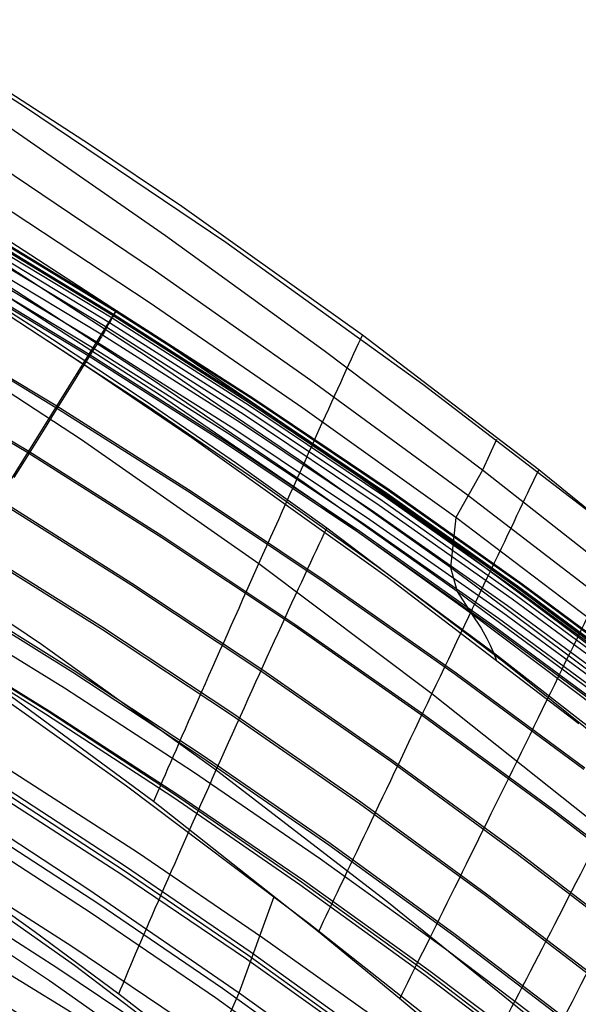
# Model space of a CAD drawing. Extents: x 112 to 670, y -274 to 273.
# Tile 83 of 84: x 527 to 550, y 197 to 237. Entities that reach past the tile are written whole.
import ezdxf

# ---------------------------------------------------------------- set-up
doc = ezdxf.new("R2010")
doc.units = 0
doc.layers.add('PREDEFINITO', color=7, linetype='CONTINUOUS')

msp = doc.modelspace()

# ---------------------------------------------------------------- linework, layer by layer
at = {"layer": 'PREDEFINITO'}
for p, q in [((523.215, 235.866, 404.323), (527.328, 233.248, 404.281)), ((526.207, 234.15, 404.291), (529.94, 231.734, 404.246)), ((527.328, 233.248, 404.281), (535.4, 227.811, 404.181)), ((532.98, 228.067, 390.327), (526.609, 232.483, 389.826)), ((529.94, 231.734, 404.246), (533.629, 229.252, 404.197)), ((532.578, 226.645, 374.369), (526.327, 230.858, 373.889)), ((532.328, 225.39, 358.463), (526.152, 229.459, 357.999)), ((533.629, 229.252, 404.197), (540.872, 224.097, 404.091)), ((525.38, 228.208, 259.431), (530.88, 224.865, 259.367)), ((525.409, 228.256, 260.615), (530.909, 224.912, 260.551)), ((525.415, 228.248, 270.543), (530.919, 224.907, 270.479)), ((525.485, 228.376, 269.363), (530.99, 225.031, 269.298)), ((525.489, 228.391, 264.491), (530.993, 225.045, 264.427)), ((525.506, 228.419, 265.671), (531.01, 225.072, 265.607)), ((532.202, 224.277, 342.508), (526.065, 228.277, 342.05)), ((525.241, 227.92, 271.396), (530.741, 224.591, 271.334)), ((525.339, 228.105, 271.049), (530.841, 224.769, 270.985)), ((539.339, 223.456, 390.851), (532.98, 228.067, 390.327)), ((535.4, 227.811, 404.181), (543.291, 222.115, 404.066)), ((524.96, 227.402, 271.763), (530.453, 224.09, 271.712)), ((525.133, 227.719, 271.562), (530.63, 224.396, 271.504)), ((524.784, 227.091, 271.925), (530.273, 223.787, 271.879)), ((532.208, 223.231, 326.533), (526.07, 227.22, 326.079)), ((524.456, 226.633, 226.63), (529.92, 223.322, 226.57)), ((524.639, 226.841, 272.007), (530.122, 223.543, 271.962)), ((538.809, 222.259, 374.87), (532.578, 226.645, 374.369)), ((524.422, 226.573, 225.448), (529.884, 223.264, 225.389)), ((528.455, 223.907, 278.179), (524.705, 226.296, 278.187)), ((532.372, 222.346, 310.538), (526.185, 226.357, 310.092)), ((532.736, 221.685, 294.455), (526.446, 225.753, 294.011)), ((530.052, 222.669, 278.185), (526.017, 225.302, 278.193)), ((530.909, 224.912, 260.551), (531.01, 225.072, 265.607)), ((530.98, 225.014, 269.596), (530.966, 224.99, 269.893)), ((530.99, 225.031, 269.298), (530.98, 225.014, 269.596)), ((531.011, 225.068, 268.371), (530.99, 225.031, 269.298)), ((530.99, 225.031, 269.298), (536.495, 221.507, 269.231)), ((530.993, 225.045, 264.427), (536.497, 221.519, 264.36)), ((531.01, 225.072, 265.607), (531.02, 225.084, 267.448)), ((531.01, 225.072, 265.607), (536.516, 221.546, 265.541)), ((531.02, 225.084, 267.448), (531.011, 225.068, 268.371)), ((538.478, 221.155, 358.946), (532.328, 225.39, 358.463)), ((523.593, 213.146, 30.927), (530.909, 224.912, 260.551)), ((530.756, 224.619, 271.298), (530.753, 224.612, 271.307)), ((530.764, 224.632, 271.278), (530.756, 224.619, 271.298)), ((530.771, 224.645, 271.259), (530.764, 224.632, 271.278)), ((530.778, 224.657, 271.238), (530.771, 224.645, 271.259)), ((530.785, 224.669, 271.217), (530.778, 224.657, 271.238)), ((530.791, 224.68, 271.195), (530.785, 224.669, 271.217)), ((530.797, 224.691, 271.173), (530.791, 224.68, 271.195)), ((530.804, 224.702, 271.151), (530.797, 224.691, 271.173)), ((530.809, 224.713, 271.128), (530.804, 224.702, 271.151)), ((530.821, 224.733, 271.081), (530.809, 224.713, 271.128)), ((530.831, 224.752, 271.034), (530.821, 224.733, 271.081)), ((530.841, 224.769, 270.985), (530.831, 224.752, 271.034)), ((530.854, 224.791, 270.923), (530.841, 224.769, 270.985)), ((530.841, 224.769, 270.985), (536.344, 221.254, 270.919)), ((530.865, 224.811, 270.861), (530.854, 224.791, 270.923)), ((530.875, 224.83, 270.798), (530.865, 224.811, 270.861)), ((530.885, 224.847, 270.735), (530.875, 224.83, 270.798)), ((530.88, 224.865, 259.367), (536.38, 221.342, 259.302)), ((530.895, 224.864, 270.671), (530.885, 224.847, 270.735)), ((530.903, 224.879, 270.607), (530.895, 224.864, 270.671)), ((530.911, 224.894, 270.543), (530.903, 224.879, 270.607)), ((530.909, 224.912, 260.551), (536.411, 221.388, 260.485)), ((530.919, 224.907, 270.479), (530.911, 224.894, 270.543)), ((530.934, 224.933, 270.334), (530.919, 224.907, 270.479)), ((530.919, 224.907, 270.479), (536.423, 221.387, 270.412)), ((530.946, 224.956, 270.188), (530.934, 224.933, 270.334)), ((530.957, 224.974, 270.041), (530.946, 224.956, 270.188)), ((530.966, 224.99, 269.893), (530.957, 224.974, 270.041)), ((529.618, 219.884, 410.112), (522.369, 224.604, 409.988)), ((523.178, 224.451, 181.603), (528.592, 221.185, 181.55)), ((523.211, 224.508, 182.785), (528.627, 221.241, 182.732)), ((532.257, 221.23, 278.557), (527.616, 224.271, 278.193)), ((530.544, 224.245, 271.609), (530.453, 224.09, 271.712)), ((530.63, 224.396, 271.504), (530.544, 224.245, 271.609)), ((530.66, 224.448, 271.466), (530.63, 224.396, 271.504)), ((530.63, 224.396, 271.504), (536.13, 220.895, 271.444)), ((530.674, 224.474, 271.447), (530.66, 224.448, 271.466)), ((530.688, 224.499, 271.426), (530.674, 224.474, 271.447)), ((530.695, 224.511, 271.416), (530.688, 224.499, 271.426)), ((530.702, 224.523, 271.405), (530.695, 224.511, 271.416)), ((530.709, 224.535, 271.394), (530.702, 224.523, 271.405)), ((530.716, 224.547, 271.383), (530.709, 224.535, 271.394)), ((530.722, 224.558, 271.371), (530.716, 224.547, 271.383)), ((530.729, 224.57, 271.359), (530.722, 224.558, 271.371)), ((530.735, 224.581, 271.347), (530.729, 224.57, 271.359)), ((530.741, 224.591, 271.334), (530.735, 224.581, 271.347)), ((530.745, 224.598, 271.325), (530.741, 224.591, 271.334)), ((530.741, 224.591, 271.334), (536.242, 221.083, 271.27)), ((530.749, 224.605, 271.316), (530.745, 224.598, 271.325)), ((530.753, 224.612, 271.307), (530.749, 224.605, 271.316)), ((538.312, 220.115, 342.984), (532.202, 224.277, 342.508)), ((532.162, 221.451, 278.169), (528.455, 223.907, 278.179)), ((530.297, 223.827, 271.861), (530.273, 223.787, 271.879)), ((530.32, 223.865, 271.843), (530.297, 223.827, 271.861)), ((530.343, 223.904, 271.823), (530.32, 223.865, 271.843)), ((530.366, 223.942, 271.802), (530.343, 223.904, 271.823)), ((530.41, 224.016, 271.758), (530.366, 223.942, 271.802)), ((530.453, 224.09, 271.712), (530.41, 224.016, 271.758)), ((530.453, 224.09, 271.712), (535.949, 220.599, 271.659)), ((540.872, 224.097, 404.091), (547.937, 218.696, 403.985)), ((530.122, 223.543, 271.962), (529.721, 222.899, 272.139)), ((530.198, 223.666, 271.924), (530.122, 223.543, 271.962)), ((530.122, 223.543, 271.962), (535.606, 220.066, 271.915)), ((530.236, 223.727, 271.903), (530.198, 223.666, 271.924)), ((530.254, 223.757, 271.891), (530.236, 223.727, 271.903)), ((530.273, 223.787, 271.879), (530.254, 223.757, 271.891)), ((530.273, 223.787, 271.879), (535.763, 220.305, 271.831)), ((545.686, 218.665, 391.395), (539.339, 223.456, 390.851)), ((529.884, 223.264, 225.389), (535.347, 219.776, 225.328)), ((529.92, 223.322, 226.57), (535.385, 219.833, 226.51)), ((538.319, 219.079, 327.006), (532.208, 223.231, 326.533)), ((522.126, 222.656, 145.097), (527.499, 219.427, 145.049)), ((529.721, 222.899, 272.139), (529.32, 222.254, 272.293)), ((534.036, 219.968, 278.176), (530.052, 222.669, 278.185)), ((522.091, 222.597, 143.915), (527.463, 219.369, 143.867)), ((529.32, 222.254, 272.293), (528.919, 221.608, 272.426)), ((538.532, 218.158, 311.006), (532.372, 222.346, 310.538)), ((545.021, 217.71, 375.389), (538.809, 222.259, 374.87)), ((543.291, 222.115, 404.066), (551.031, 216.179, 403.945)), ((528.919, 221.608, 272.426), (528.518, 220.963, 272.538)), ((539.003, 217.404, 294.925), (532.736, 221.685, 294.455)), ((536.495, 221.507, 269.231), (541.915, 217.854, 269.163)), ((536.497, 221.519, 264.36), (541.916, 217.864, 264.293)), ((536.516, 221.546, 265.541), (541.935, 217.891, 265.473)), ((528.592, 221.185, 181.55), (534.007, 217.743, 181.495)), ((528.627, 221.241, 182.732), (534.043, 217.798, 182.677)), ((535.824, 218.929, 278.159), (532.162, 221.451, 278.169)), ((536.888, 218.062, 278.932), (532.257, 221.23, 278.557)), ((536.242, 221.083, 271.27), (541.659, 217.447, 271.205)), ((536.344, 221.254, 270.919), (541.762, 217.612, 270.852)), ((536.38, 221.342, 259.302), (541.795, 217.692, 259.235)), ((536.411, 221.388, 260.485), (541.827, 217.737, 260.419)), ((536.423, 221.387, 270.412), (541.842, 217.739, 270.344)), ((544.606, 216.763, 359.448), (538.478, 221.155, 358.946)), ((528.518, 220.963, 272.538), (528.116, 220.316, 272.631)), ((536.13, 220.895, 271.444), (541.545, 217.266, 271.384)), ((528.116, 220.316, 272.631), (527.714, 219.669, 272.707)), ((535.763, 220.305, 271.831), (541.169, 216.695, 271.783)), ((535.949, 220.599, 271.659), (541.36, 216.981, 271.605)), ((536.714, 214.918, 410.237), (529.618, 219.884, 410.112)), ((541.868, 214.364, 278.16), (534.036, 219.968, 278.176)), ((535.606, 220.066, 271.915), (541.008, 216.462, 271.867)), ((544.396, 215.8, 343.477), (538.312, 220.115, 342.984)), ((546.239, 219.896, 404.021), (545.686, 218.665, 391.395)), ((527.714, 219.669, 272.707), (527.312, 219.022, 272.766)), ((535.347, 219.776, 225.328), (540.726, 216.162, 225.267)), ((535.385, 219.833, 226.51), (540.765, 216.217, 226.448)), ((527.463, 219.369, 143.867), (532.837, 215.967, 143.818)), ((527.499, 219.427, 145.049), (532.874, 216.024, 144.999)), ((527.312, 219.022, 272.766), (526.909, 218.375, 272.811)), ((539.441, 216.341, 278.151), (535.824, 218.929, 278.159)), ((544.403, 214.771, 327.497), (538.319, 219.079, 327.006)), ((547.937, 218.696, 403.985), (554.835, 213.082, 403.887)), ((545.686, 218.665, 391.395), (544.606, 216.763, 359.448)), ((554.726, 211.549, 392.206), (545.686, 218.665, 391.395)), ((541.508, 214.767, 279.318), (536.888, 218.062, 278.932)), ((544.667, 213.799, 311.496), (538.532, 218.158, 311.006)), ((534.007, 217.743, 181.495), (539.34, 214.176, 181.439)), ((534.043, 217.798, 182.677), (539.377, 214.229, 182.621)), ((541.762, 217.612, 270.852), (547.092, 213.844, 270.784)), ((541.795, 217.692, 259.235), (547.122, 213.917, 259.168)), ((541.827, 217.737, 260.419), (547.154, 213.961, 260.351)), ((541.842, 217.739, 270.344), (547.173, 213.966, 270.275)), ((541.915, 217.854, 269.163), (547.247, 214.077, 269.094)), ((541.916, 217.864, 264.293), (547.247, 214.085, 264.225)), ((541.935, 217.891, 265.473), (547.267, 214.111, 265.405)), ((557.026, 208.466, 376.446), (545.021, 217.71, 375.389)), ((526.264, 217.441, 105.437), (531.593, 214.081, 105.393)), ((526.302, 217.502, 106.619), (531.633, 214.141, 106.575)), ((545.245, 212.911, 295.423), (539.003, 217.404, 294.925)), ((541.545, 217.266, 271.384), (546.872, 213.513, 271.323)), ((541.659, 217.447, 271.205), (546.988, 213.686, 271.139)), ((541.36, 216.981, 271.605), (546.685, 213.238, 271.551)), ((544.606, 216.763, 359.448), (544.403, 214.771, 327.497)), ((556.86, 207.488, 360.506), (544.606, 216.763, 359.448)), ((546.533, 210.976, 278.147), (539.441, 216.341, 278.151)), ((541.008, 216.462, 271.867), (546.323, 212.734, 271.819)), ((541.169, 216.695, 271.783), (546.49, 212.961, 271.734)), ((532.837, 215.967, 143.818), (538.129, 212.441, 143.768)), ((532.874, 216.024, 144.999), (538.167, 212.496, 144.949)), ((540.726, 216.162, 225.267), (546.018, 212.424, 225.204)), ((540.765, 216.217, 226.448), (546.058, 212.478, 226.385)), ((525.132, 215.622, 72.152), (530.42, 212.302, 72.113)), ((525.176, 215.691, 73.331), (530.465, 212.369, 73.291)), ((556.554, 206.684, 344.518), (544.396, 215.8, 343.477)), ((543.653, 209.706, 410.347), (536.714, 214.918, 410.237)), ((546.117, 211.344, 279.714), (541.508, 214.767, 279.318)), ((544.403, 214.771, 327.497), (544.667, 213.799, 311.496)), ((556.561, 205.663, 328.535), (544.403, 214.771, 327.497)), ((549.538, 208.497, 278.161), (541.868, 214.364, 278.16)), ((524.431, 214.116, 273.018), (528.006, 211.687, 273.023)), ((531.593, 214.081, 105.393), (536.842, 210.598, 105.348)), ((531.633, 214.141, 106.575), (536.883, 210.657, 106.53)), ((539.34, 214.176, 181.439), (544.587, 210.486, 181.383)), ((539.377, 214.229, 182.621), (544.625, 210.538, 182.564)), ((547.154, 213.961, 260.351), (552.391, 210.064, 260.283)), ((547.173, 213.966, 270.275), (552.413, 210.072, 270.205)), ((547.247, 214.085, 264.225), (552.487, 210.185, 264.156)), ((547.247, 214.077, 269.094), (552.488, 210.178, 269.024)), ((547.267, 214.111, 265.405), (552.507, 210.211, 265.336)), ((524.027, 213.843, 42.6), (529.273, 210.562, 42.564)), ((524.07, 213.912, 43.788), (529.318, 210.63, 43.752)), ((544.667, 213.799, 311.496), (545.245, 212.911, 295.423)), ((550.787, 209.267, 312.008), (544.667, 213.799, 311.496)), ((546.988, 213.686, 271.139), (552.226, 209.804, 271.073)), ((547.092, 213.844, 270.784), (552.332, 209.955, 270.715)), ((547.122, 213.917, 259.168), (552.357, 210.02, 259.1)), ((523.683, 213.185, 272.8), (528.93, 209.936, 272.76)), ((546.685, 213.238, 271.551), (551.92, 209.373, 271.496)), ((546.872, 213.513, 271.323), (552.11, 209.638, 271.261)), ((545.245, 212.911, 295.423), (545.632, 212.336, 287.628)), ((551.057, 208.521, 295.914), (545.245, 212.911, 295.423)), ((546.49, 212.961, 271.734), (551.72, 209.106, 271.684)), ((538.129, 212.441, 143.768), (543.336, 208.794, 143.717)), ((538.167, 212.496, 144.949), (543.376, 208.848, 144.898)), ((546.018, 212.424, 225.204), (551.22, 208.566, 225.141)), ((546.058, 212.478, 226.385), (551.261, 208.618, 226.321)), ((546.323, 212.734, 271.819), (551.549, 208.885, 271.77)), ((522.971, 212.149, 18.271), (528.178, 208.904, 18.24)), ((523.039, 212.259, 19.423), (528.249, 209.012, 19.391)), ((523.098, 212.245, 272.759), (528.324, 209.017, 272.719)), ((530.42, 212.302, 72.113), (535.628, 208.86, 72.072)), ((530.465, 212.369, 73.291), (535.674, 208.926, 73.251)), ((545.632, 212.336, 287.628), (545.86, 211.914, 283.712)), ((528.006, 211.687, 273.023), (535.017, 206.646, 273.024)), ((545.86, 211.914, 283.712), (545.985, 211.65, 281.727)), ((545.985, 211.65, 281.727), (546.117, 211.344, 279.714)), ((523.975, 211.31, 404.338), (531.411, 206.015, 404.665)), ((546.117, 211.344, 279.714), (546.225, 211.078, 278.158)), ((553.124, 205.882, 280.338), (546.117, 211.344, 279.714)), ((553.453, 205.391, 278.171), (546.533, 210.976, 278.147)), ((529.273, 210.562, 42.564), (534.442, 207.161, 42.528)), ((529.318, 210.63, 43.752), (534.488, 207.227, 43.716)), ((536.842, 210.598, 105.348), (542.008, 206.996, 105.303)), ((536.883, 210.657, 106.53), (542.05, 207.053, 106.484)), ((544.587, 210.486, 181.383), (549.745, 206.678, 181.326)), ((544.625, 210.538, 182.564), (549.784, 206.728, 182.507)), ((532.493, 205.379, 404.669), (525.712, 210.378, 404.337)), ((528.93, 209.936, 272.76), (534.1, 206.566, 272.72)), ((550.5, 204.242, 410.409), (543.653, 209.706, 410.347)), ((528.178, 208.904, 18.24), (533.308, 205.541, 18.208)), ((528.249, 209.012, 19.391), (533.382, 205.646, 19.359)), ((528.324, 209.017, 272.719), (533.473, 205.668, 272.679)), ((535.628, 208.86, 72.072), (540.754, 205.3, 72.032)), ((535.674, 208.926, 73.251), (540.802, 205.364, 73.21)), ((543.376, 208.848, 144.898), (548.497, 205.081, 144.846)), ((543.336, 208.794, 143.717), (548.456, 205.028, 143.665)), ((534.442, 207.161, 42.528), (539.529, 203.641, 42.492)), ((534.488, 207.227, 43.716), (539.577, 203.706, 43.679)), ((542.008, 206.996, 105.303), (547.088, 203.276, 105.257)), ((542.05, 207.053, 106.484), (547.131, 203.332, 106.438)), ((526.757, 206.64, 272.504), (531.852, 203.346, 272.466)), ((534.1, 206.566, 272.72), (539.191, 203.079, 272.679)), ((535.017, 206.646, 273.024), (541.843, 201.387, 272.996)), ((526.318, 206.086, -5.975), (531.383, 202.787, -6.005)), ((523.876, 205.826, 390.014), (529.903, 201.849, 390.385)), ((526.158, 205.731, 272.339), (531.232, 202.459, 272.302)), ((526.226, 205.946, -7.207), (531.288, 202.65, -7.237)), ((531.411, 206.015, 404.665), (538.717, 200.51, 404.959)), ((533.473, 205.668, 272.679), (538.544, 202.203, 272.639)), ((539.107, 200.162, 404.984), (532.493, 205.379, 404.669)), ((533.308, 205.541, 18.208), (538.358, 202.06, 18.176)), ((533.382, 205.646, 19.359), (538.434, 202.163, 19.327)), ((540.754, 205.3, 72.032), (545.796, 201.623, 71.991)), ((540.802, 205.364, 73.21), (545.845, 201.686, 73.169)), ((548.456, 205.028, 143.665), (553.486, 201.148, 143.613)), ((548.497, 205.081, 144.846), (553.528, 201.199, 144.794)), ((525.289, 204.55, -14.716), (530.315, 201.282, -14.739)), ((525.025, 204.156, -15.619), (530.041, 200.896, -15.639)), ((529.328, 198.804, 279.561), (521.881, 204.076, 279.496)), ((539.577, 203.706, 43.679), (544.582, 200.07, 43.642)), ((531.852, 203.346, 272.466), (536.87, 199.937, 272.427)), ((539.529, 203.641, 42.492), (544.533, 200.007, 42.455)), ((547.131, 203.332, 106.438), (552.122, 199.497, 106.392)), ((539.191, 203.079, 272.679), (544.2, 199.477, 272.638)), ((547.088, 203.276, 105.257), (552.078, 199.443, 105.21)), ((524.215, 202.787, 271.409), (529.222, 199.582, 271.377)), ((524.294, 202.638, 279.524), (527.724, 200.187, 279.553)), ((531.288, 202.65, -7.237), (536.272, 199.24, -7.268)), ((531.383, 202.787, -6.005), (536.37, 199.373, -6.036)), ((522.361, 202.179, 291.97), (528.328, 198.202, 292.365)), ((531.232, 202.459, 272.302), (536.23, 199.071, 272.265)), ((538.434, 202.163, 19.327), (543.404, 198.566, 19.294)), ((538.544, 202.203, 272.639), (543.533, 198.623, 272.597)), ((523.641, 201.917, 271.025), (528.628, 198.732, 270.993)), ((529.903, 201.849, 390.385), (535.927, 197.718, 390.775)), ((538.358, 202.06, 18.176), (543.325, 198.466, 18.143)), ((535.927, 197.718, 390.775), (537.334, 201.575, 404.907)), ((541.843, 201.387, 272.996), (548.562, 195.946, 272.937)), ((545.796, 201.623, 71.991), (550.749, 197.834, 71.949)), ((545.845, 201.686, 73.169), (550.799, 197.895, 73.127)), ((522.315, 201.168, 374.446), (534.219, 193.862, 375.088)), ((530.315, 201.282, -14.739), (535.264, 197.901, -14.761)), ((530.041, 200.896, -15.639), (534.98, 197.523, -15.659)), ((527.724, 200.187, 279.553), (531.109, 197.675, 279.571)), ((538.717, 200.51, 404.959), (544.58, 195.882, 405.144)), ((542.362, 197.485, 405.119), (539.107, 200.162, 404.984)), ((536.87, 199.937, 272.427), (541.807, 196.415, 272.388)), ((544.533, 200.007, 42.455), (549.451, 196.261, 42.417)), ((544.582, 200.07, 43.642), (549.501, 196.323, 43.605)), ((529.222, 199.582, 271.377), (534.153, 196.264, 271.344)), ((536.37, 199.373, -6.036), (541.277, 195.847, -6.067)), ((544.2, 199.477, 272.638), (549.123, 195.762, 272.596)), ((536.23, 199.071, 272.265), (541.148, 195.571, 272.227)), ((536.272, 199.24, -7.268), (541.176, 195.717, -7.299)), ((528.628, 198.732, 270.993), (533.54, 195.435, 270.961)), ((536.941, 193.037, 279.552), (529.328, 198.804, 279.561)), ((543.404, 198.566, 19.294), (548.288, 194.858, 19.261)), ((543.533, 198.623, 272.597), (548.437, 194.932, 272.556)), ((528.328, 198.202, 292.365), (534.286, 194.026, 292.787)), ((543.325, 198.466, 18.143), (548.208, 194.761, 18.11)), ((535.264, 197.901, -14.761), (540.134, 194.408, -14.784)), ((531.109, 197.675, 279.571), (534.447, 195.099, 279.571)), ((534.219, 193.862, 375.088), (535.927, 197.718, 390.775)), ((534.98, 197.523, -15.659), (539.839, 194.039, -15.679)), ((535.927, 197.718, 390.775), (544.713, 191.443, 391.374)), ((545.588, 194.777, 405.22), (542.362, 197.485, 405.119))]:
    msp.add_line(p, q, dxfattribs=at)
for centre, radius in [((390, -18.831, 7.436), 255.559), ((390, -18.831, 20.802), 255.036), ((390, -18.831, -7.573), 253.393), ((390, -18.831, 28.418), 252.871), ((390, -18.831, -9.141), 252.497), ((390, -18.831, -11.306), 247.793), ((391, -17.718, 17.96), 240), ((391, -17.718, 2.96), 240), ((390, -18.831, -11.306), 239.953), ((390, -18.831, 36.408), 239.729), ((391, -25.718, -6.04), 240), ((390, -18.831, 41.336), 225.317)]:
    msp.add_circle(centre, radius, dxfattribs=at)
at = {"layer": 'PREDEFINITO', "extrusion": (0.912769, -0.408406, 0.007568)}
msp.add_arc((415.032, 395.278, 405.227), 11.909, 28.9155, 147.8551, dxfattribs=at)
at = {"layer": 'PREDEFINITO'}
msp.add_arc((391, -17.718, -12.04), 240, 23.34415, 86.65585, dxfattribs=at)
at = {"layer": 'PREDEFINITO', "extrusion": (0.902786, -0.43009, 0.000180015)}
msp.add_arc((422.538, 398.36, 400.684), 11.931, 27.7409, 146.6917, dxfattribs=at)
at = {"layer": 'PREDEFINITO', "extrusion": (0.912621, -0.408527, -0.0151)}
msp.add_arc((408.059, 290.954, 399.724), 11.892, 206.5409, 325.5112, dxfattribs=at)
at = {"layer": 'PREDEFINITO', "extrusion": (0.89762, -0.440749, -0.004216)}
msp.add_arc((426.23, 400.159, 398.086), 11.933, 27.2224, 146.1791, dxfattribs=at)
at = {"layer": 'PREDEFINITO', "extrusion": (0.891823, -0.451952, -0.019789)}
msp.add_arc((430.23, 406.317, 390.519), 11.929, 26.8003, 145.7602, dxfattribs=at)
at = {"layer": 'PREDEFINITO', "extrusion": (0.883569, -0.46365, -0.065841)}
msp.add_arc((434.918, 423.651, 369.182), 11.92, 27.0379, 146.0076, dxfattribs=at)
at = {"layer": 'PREDEFINITO', "extrusion": (0.892294, -0.451019, -0.019831)}
msp.add_arc((423.085, 292.741, 395.691), 11.925, 207.0444, 326.0076, dxfattribs=at)
at = {"layer": 'PREDEFINITO', "extrusion": (0.001089, -0.00086602, 0.999999)}
msp.add_arc((390.792, -25.585, 226.104), 229.53, 12.96196, 90.00947, dxfattribs=at)
at = {"layer": 'PREDEFINITO', "extrusion": (0.001065, -0.000846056, 0.999999)}
msp.add_arc((390.86, -25.638, 225.004), 229.12, 12.99762, 90.02483, dxfattribs=at)
at = {"layer": 'PREDEFINITO', "extrusion": (0.888041, -0.459622, 0.011475)}
msp.add_arc((425.959, 280.232, 404.619), 11.915, 207.0259, 325.9916, dxfattribs=at)

doc.saveas('drawing.dxf')
